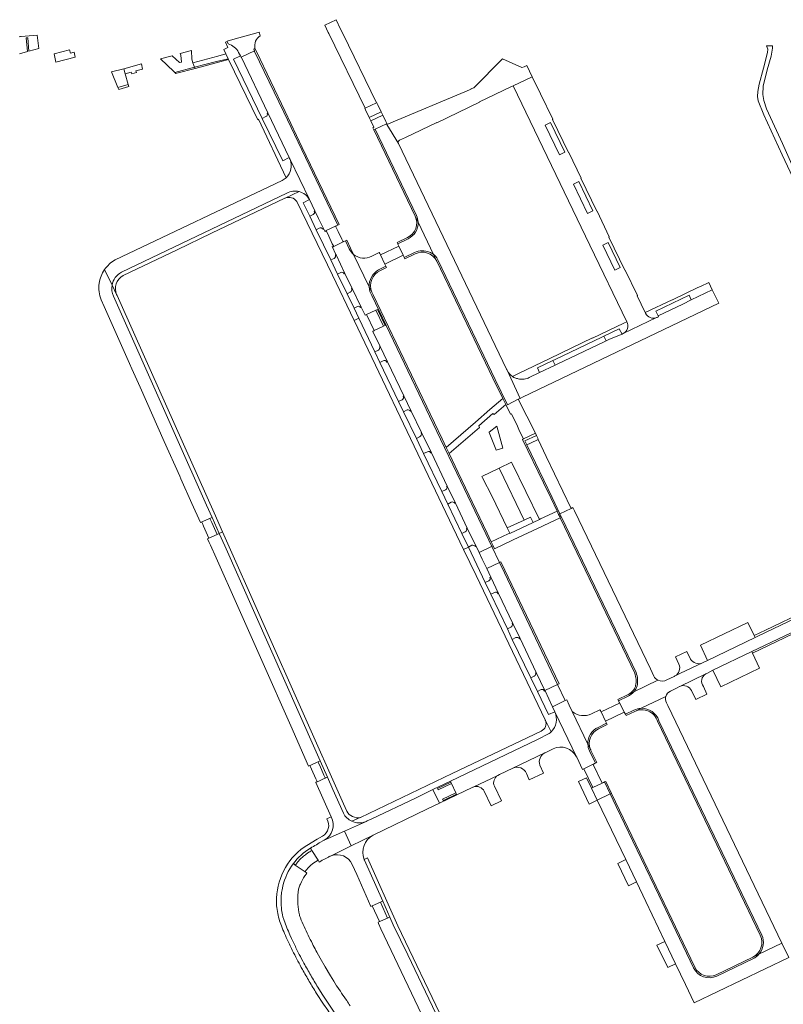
# Model space of a CAD drawing. Extents: x 146402 to 164798, y 455483 to 464134.
# Tile 48 of 256: x 152947 to 153205, y 461672 to 462005. Entities that reach past the tile are written whole.
import ezdxf

# ---------------------------------------------------------------- set-up
doc = ezdxf.new("R2010")
doc.units = 0
doc.header["$LTSCALE"] = 0.2
for name, color, linetype, lineweight in [('B-XX-VH-VERHARDING_ASFALT-GV', 252, 'CONTINUOUS', 18), ('B-XX-VH-VERHARDING_BETON-GV', 252, 'CONTINUOUS', 18), ('B-XX-VH-VERHARDING_BETONSTRAATSTEEN-GV', 252, 'CONTINUOUS', 18), ('B-XX-VH-VERHARDING_HALFVERHARDING_GRIND-GV', 252, 'CONTINUOUS', 18), ('B-XX-VH-VERHARDING_SIERBESTRATING-GV', 252, 'CONTINUOUS', 18), ('B-XX-VH-VERHARDING_STRAATBAKSTEEN-GV', 252, 'CONTINUOUS', 18), ('B-XX-VH-VERHARDING_TEGEL-GV', 252, 'CONTINUOUS', 18)]:
    doc.layers.add(name, color=color, linetype=linetype, lineweight=lineweight)

msp = doc.modelspace()

# ---------------------------------------------------------------- linework, layer by layer
at = {"layer": 'B-XX-VH-VERHARDING_ASFALT-GV'}
msp.add_lwpolyline([(153102.112, 461824.824), (153103.176, 461822.586), (153104.689, 461819.405), (153109.005, 461821.477), (153106.42, 461826.891), (153106.085, 461826.731), (153105.648, 461826.521), (153102.582, 461825.05)], close=True, dxfattribs=at)
at = {"layer": 'B-XX-VH-VERHARDING_BETON-GV'}
msp.add_lwpolyline([(153117.343, 461835.794), (153111.609, 461833.122), (153112.468, 461831.336), (153112.504, 461831.261), (153120.343, 461834.934), (153120.3, 461835.023), (153119.449, 461836.789)], close=True, dxfattribs=at)
at = {"layer": 'B-XX-VH-VERHARDING_BETONSTRAATSTEEN-GV'}
msp.add_lwpolyline([(152947.152, 461993.161), (152949.795, 461993.883), (152949.374, 461998.481), (152949.872, 461998.526), (152950.284, 461994.016), (152953.598, 461994.921), (152953.109, 461999.441), (152947.635, 461998.944), (152947.48, 461998.93), (152946.985, 461998.885)], dxfattribs=at)
msp.add_lwpolyline([(153108.922, 461853.323), (153109.144, 461852.861), (153117.343, 461835.794), (153119.449, 461836.789), (153120.3, 461835.023), (153122.465, 461836.028), (153113.245, 461854.881), (153113.024, 461855.312)], close=True, dxfattribs=at)
at = {"layer": 'B-XX-VH-VERHARDING_HALFVERHARDING_GRIND-GV'}
for points in [[(153111.112, 461874.777), (153110.103, 461876.819), (153105.784, 461873.083), (153100.928, 461868.816), (153091.01, 461860.294), (153092.028, 461858.254), (153102.274, 461867.063), (153102.027, 461867.55), (153106.707, 461871.713), (153107.231, 461871.401)], [(153117.343, 461835.794), (153109.144, 461852.861), (153108.922, 461853.323), (153103.083, 461850.492), (153103.301, 461850.031), (153106.527, 461843.703), (153111.609, 461833.122)], [(153122.818, 461836.217), (153122.465, 461836.028), (153120.3, 461835.023), (153120.343, 461834.934), (153112.504, 461831.261), (153112.468, 461831.336), (153111.914, 461831.1), (153106.227, 461828.459), (153106.29, 461828.195), (153106.824, 461827.085), (153107.284, 461826.128), (153107.335, 461826.107), (153113.1, 461828.869), (153113.552, 461829.083), (153123.487, 461833.788), (153123.939, 461834.002), (153129.452, 461836.606), (153129.402, 461836.726), (153128.923, 461837.727), (153128.425, 461838.765), (153128.39, 461838.809)]]:
    msp.add_lwpolyline(points, close=True, dxfattribs=at)
at = {"layer": 'B-XX-VH-VERHARDING_SIERBESTRATING-GV'}
msp.add_lwpolyline([(153107.912, 461859.356), (153110.082, 461860.039), (153108.099, 461867.448), (153105.534, 461865.409), (153105.558, 461865.347), (153107.792, 461859.687)], close=True, dxfattribs=at)
at = {"layer": 'B-XX-VH-VERHARDING_STRAATBAKSTEEN-GV'}
for points in [[(153063.637, 461974.772), (153067.481, 461976.573), (153056.14, 462000), (153055.419, 462001.489), (153053.891, 462004.645), (153050.053, 462002.849), (153051.253, 462000.369), (153051.431, 462000)], [(153026.319, 461994.12), (153026.378, 461993.939), (153036.275, 461973.428), (153054.458, 461935.356), (153054.912, 461935.573), (153042.485, 461961.555), (153036.697, 461973.657), (153027.035, 461993.857), (153026.511, 461994.952), (153026.12, 461994.734)], [(153063.637, 461974.772), (153063.561, 461974.736), (153063.816, 461974.199), (153065.006, 461971.689), (153069.03, 461973.593), (153067.905, 461975.939), (153067.579, 461976.619), (153067.481, 461976.573)], [(153069.601, 461972.402), (153069.03, 461973.593), (153065.006, 461971.689), (153065.604, 461970.46)], [(153070.618, 461970.281), (153069.601, 461972.402), (153065.604, 461970.46), (153066.591, 461968.416), (153066.235, 461968.202), (153066.58, 461967.521), (153067.013, 461967.726), (153070.852, 461969.53), (153070.955, 461969.578)], [(153124.397, 461969.069), (153129.21, 461959.069), (153131.015, 461959.94), (153126.237, 461969.954)], [(153124.397, 461969.069), (153126.237, 461969.954), (153131.015, 461959.94), (153129.21, 461959.069)], [(153135.766, 461950.06), (153133.93, 461949.171), (153138.708, 461939.265), (153140.521, 461940.127)], [(153135.766, 461950.06), (153140.521, 461940.127), (153138.708, 461939.265), (153133.93, 461949.171)], [(153149.673, 461921.047), (153145.637, 461929.456), (153143.806, 461928.567), (153147.841, 461920.158)], [(153149.673, 461921.047), (153147.841, 461920.158), (153143.806, 461928.567), (153145.637, 461929.456)], [(153068.804, 461925.294), (153070.336, 461922.17), (153076.511, 461925.196), (153075.022, 461928.262)], [(153162.502, 461904.698), (153170.837, 461908.656), (153173.679, 461910.065), (153172.908, 461911.641), (153161.709, 461906.263)], [(153064.144, 461905.109), (153066.763, 461899.729), (153069.916, 461901.207), (153067.336, 461906.632)], [(153098.487, 461826.682), (153096.313, 461831.279), (153091.525, 461841.207), (153089.523, 461845.452), (153083.384, 461858.27), (153081.054, 461863.332), (153076.671, 461872.31), (153074.984, 461875.819), (153068.684, 461889.017), (153066.98, 461892.606), (153061.577, 461903.881), (153059.973, 461903.117), (153086.218, 461848.221), (153096.885, 461825.917)], [(153144.201, 461897.864), (153144.942, 461896.3), (153146.046, 461896.816), (153150.334, 461898.529), (153149.402, 461900.366), (153144.207, 461897.867)], [(153127.023, 461889.633), (153127.76, 461888.064), (153128.489, 461888.394), (153144.243, 461895.951), (153144.942, 461896.3), (153144.201, 461897.864), (153143.484, 461897.529), (153143.481, 461897.534), (153127.727, 461889.989), (153127.734, 461889.974)], [(153127.023, 461889.633), (153127.02, 461889.64), (153121.807, 461887.133), (153122.537, 461885.553), (153127.76, 461888.064)], [(153128.39, 461838.809), (153128.425, 461838.765), (153128.923, 461837.727), (153129.358, 461837.936), (153126.714, 461843.45), (153121.16, 461855.15), (153118.244, 461861.149), (153118.009, 461861.632), (153117.577, 461862.522), (153121.469, 461864.364), (153121.104, 461865.087), (153117.062, 461863.164), (153116.719, 461862.994), (153123.799, 461848.417), (153126.267, 461843.277)], [(153118.244, 461861.149), (153119.404, 461861.758), (153122.09, 461863.012), (153121.918, 461863.387), (153121.469, 461864.364), (153117.577, 461862.522), (153118.009, 461861.632)], [(153122.09, 461863.012), (153119.404, 461861.758), (153118.244, 461861.149), (153121.16, 461855.15), (153126.714, 461843.45), (153129.358, 461837.936), (153133.13, 461839.744), (153124.735, 461857.26)], [(153010.971, 461829.714), (153013.766, 461830.931), (153013.318, 461831.919), (153011.95, 461834.925), (153011.518, 461835.875), (153011.33, 461836.348), (153011.749, 461836.548), (153008.109, 461834.985), (153008.609, 461835.136), (153008.797, 461834.689), (153009.216, 461833.732), (153010.536, 461830.709)], [(153014.492, 461831.274), (153014.208, 461831.142), (153013.766, 461830.931), (153010.971, 461829.714), (153010.549, 461829.514), (153011.1, 461828.273), (153011.513, 461827.34), (153013.407, 461823.072), (153020.717, 461806.592), (153028.805, 461788.359), (153038.577, 461766.331), (153044.588, 461752.78), (153048.266, 461754.386), (153048.547, 461754.508), (153046.708, 461758.63), (153016.358, 461827.094)], [(153106.045, 461816.554), (153108.704, 461810.981), (153113.492, 461800.937), (153115.918, 461795.833), (153121.388, 461784.397), (153124.297, 461778.267), (153128.612, 461780.344), (153112.658, 461813.693), (153110.657, 461818.019), (153109.005, 461821.477), (153104.689, 461819.405)], [(153129.071, 461780.565), (153113.142, 461813.89), (153109.546, 461821.496), (153109.452, 461821.691), (153109.005, 461821.477), (153110.657, 461818.019), (153112.658, 461813.693), (153128.612, 461780.344)], [(153194.846, 461796.856), (153195.188, 461796.136), (153199.204, 461798.049), (153224.912, 461810.344), (153226.793, 461806.407), (153228.152, 461807.059), (153225.945, 461811.669), (153198.732, 461798.684)], [(153195.188, 461796.136), (153194.846, 461796.856), (153192.733, 461801.281), (153176.758, 461793.546), (153179.183, 461788.422)], [(153194.099, 461791.42), (153194.34, 461790.904), (153216.166, 461801.337), (153215.9, 461801.837)], [(153194.34, 461790.904), (153194.099, 461791.42), (153180.937, 461785.095), (153183.643, 461779.497), (153196.727, 461785.802)], [(153128.612, 461780.344), (153124.297, 461778.267), (153124.365, 461778.124), (153126.837, 461772.778), (153131.196, 461774.943)], [(153149.281, 461774.528), (153149.497, 461774.063), (153143.249, 461771.057), (153144.751, 461767.979), (153151.064, 461771.001), (153151.272, 461770.606)], [(153047.015, 461747.289), (153050.666, 461748.946), (153050.22, 461748.771), (153049.788, 461749.736), (153048.36, 461752.932), (153047.999, 461753.74), (153047.804, 461754.17), (153048.266, 461754.386), (153044.588, 461752.78), (153045.061, 461752.967), (153045.244, 461752.529), (153045.603, 461751.72), (153047.035, 461748.493), (153047.464, 461747.526)], [(153137.416, 461751.854), (153140.489, 461745.541), (153143.613, 461747.036), (153140.577, 461753.349), (153141.028, 461753.603)], [(153094.263, 461743.81), (153092.776, 461746.91), (153088.295, 461744.752), (153088.139, 461745.26), (153092.559, 461747.364), (153092.419, 461747.655), (153086.557, 461744.846), (153088.767, 461740.239), (153094.629, 461743.048), (153094.49, 461743.337), (153090.053, 461741.21), (153089.784, 461741.664)], [(153146.346, 461743.372), (153144.401, 461747.414), (153144.073, 461747.257), (153144.057, 461747.249), (153143.617, 461747.028), (153143.613, 461747.036), (153140.489, 461745.541), (153140.039, 461745.325), (153141.984, 461741.264)], [(153144.401, 461747.414), (153146.346, 461743.372), (153146.768, 461743.576), (153144.83, 461747.619)], [(153068.024, 461700.087), (153071.222, 461701.487), (153071.701, 461701.697), (153071.22, 461701.492), (153068.881, 461706.848), (153066.083, 461705.649), (153068.495, 461700.307)], [(153071.996, 461701.826), (153071.701, 461701.697), (153071.222, 461701.487), (153068.024, 461700.087), (153068.19, 461699.715), (153068.999, 461697.904), (153086.199, 461661.769), (153093.935, 461645.516), (153094.347, 461644.651), (153097.497, 461638.117), (153098.052, 461638.4), (153098.059, 461638.385), (153101.238, 461639.903), (153101.512, 461640.034), (153098.219, 461646.909), (153078.036, 461689.042), (153073.176, 461699.178)]]:
    msp.add_lwpolyline(points, close=True, dxfattribs=at)
for points in [[(153028.291, 461999.251), (153028.036, 462000.153), (153027.975, 462000.38), (153026.832, 462000.069), (153019.824, 461998.162), (153017.121, 461997.451), (153017.189, 461997.281), (153017.503, 461996.495)], [(153017.503, 461996.495), (153017.189, 461997.281), (153016.562, 461997.062), (153017.382, 461995.244), (153016.066, 461994.574), (153016.748, 461993.09), (153017.531, 461991.492), (153017.64, 461991.266), (153027.433, 461970.891), (153027.73, 461971.031), (153037.009, 461951.287)], [(153038.059, 461958.118), (153035.881, 461956.98), (153028.931, 461971.324), (153019.264, 461991.343), (153021.629, 461992.459), (153021.021, 461993.617)], [(153021.021, 461993.617), (153021.629, 461992.459), (153021.877, 461992.023)], [(153021.877, 461992.023), (153026.319, 461994.12), (153026.12, 461994.734), (153026.511, 461994.952)], [(153050.267, 461933.353), (153050.296, 461933.367), (153053.938, 461935.107), (153054.458, 461935.356), (153036.275, 461973.428), (153026.378, 461993.939), (153026.319, 461994.12), (153021.877, 461992.023), (153021.978, 461991.846), (153030.843, 461973.173), (153038.059, 461958.118)], [(153077.248, 461964.922), (153087.807, 461969.961), (153087.848, 461969.874), (153102.25, 461976.79), (153102.206, 461976.882), (153112.766, 461981.952), (153113.624, 461982.362), (153120.019, 461985.322), (153118.18, 461989.175), (153117.27, 461988.792), (153116.541, 461988.531), (153110.009, 461991.399), (153100.359, 461981.701), (153099.372, 461981.274), (153099.384, 461981.17), (153070.98, 461969.263), (153074.895, 461962.887)], [(153158.261, 461905.589), (153158.148, 461905.805), (153155.418, 461911.52), (153155.506, 461911.561), (153151.37, 461920.164), (153151.276, 461920.127), (153145.92, 461931.315), (153146.006, 461931.361), (153141.885, 461940.026), (153141.791, 461939.979), (153136.42, 461951.159), (153136.505, 461951.198), (153132.363, 461959.851), (153132.272, 461959.819), (153126.91, 461971), (153126.995, 461971.043), (153122.865, 461979.654), (153122.78, 461979.609), (153120.019, 461985.322), (153113.624, 461982.362), (153139.446, 461928.608), (153151.967, 461902.726)], [(153030.184, 461971.926), (153028.931, 461971.324), (153035.881, 461956.98), (153038.059, 461958.118), (153030.843, 461973.173), (153030.641, 461973.089)], [(153111.385, 461886.772), (153074.895, 461962.887), (153070.98, 461969.263), (153070.852, 461969.53), (153067.013, 461967.726)], [(153081.021, 461938.583), (153067.013, 461967.726), (153066.58, 461967.521), (153080.57, 461938.367)], [(153067.013, 461967.726), (153081.021, 461938.583)], [(153075.287, 461963.997), (153077.248, 461964.922)], [(153044.889, 461943.966), (153038.362, 461957.49)], [(153038.362, 461957.49), (153044.889, 461943.966), (153046.728, 461940.169), (153047.934, 461937.615), (153049.705, 461933.979), (153050.154, 461933.043)], [(153037.009, 461951.287), (153036.38, 461950.816), (153035.694, 461950.432), (152979.359, 461923.586)], [(152981.476, 461919.424), (153037.256, 461946.055)], [(153037.256, 461946.055), (152981.476, 461919.424)], [(152982.013, 461918.277), (153000.309, 461927.015), (153011.913, 461932.569), (153036.639, 461944.372), (153036.686, 461944.395), (153036.751, 461944.425), (153041.405, 461946.643)], [(153041.405, 461946.643), (153036.751, 461944.425)], [(153040.599, 461943.34), (153052.656, 461918.421), (153059.973, 461903.117), (153061.577, 461903.881), (153059.937, 461907.304), (153057.601, 461912.162)], [(153057.601, 461912.162), (153054.411, 461918.807), (153052.146, 461923.556), (153047.217, 461933.775), (153044.99, 461938.36), (153042.806, 461942.901), (153044.889, 461943.966)], [(153049.494, 461933.939), (153049.705, 461933.979), (153047.934, 461937.615), (153046.728, 461940.169), (153046.488, 461940.072)], [(153046.123, 461938.887), (153044.99, 461938.36), (153047.217, 461933.775), (153048.18, 461934.291)], [(153081.548, 461936.329), (153080.57, 461938.367)], [(153080.57, 461938.367), (153081.548, 461936.329)], [(153081.548, 461936.329), (153086.789, 461925.411)], [(153086.789, 461925.411), (153081.548, 461936.329)], [(153053.938, 461935.107), (153050.296, 461933.367)], [(153050.605, 461933.259), (153051.38, 461931.634), (153052.609, 461929.063), (153052.953, 461928.341)], [(153056.157, 461929.871), (153055.813, 461930.593), (153054.584, 461933.165), (153053.809, 461934.789)], [(153056.476, 461929.756), (153052.842, 461928.02), (153052.83, 461928.014)], [(153052.842, 461928.02), (153056.476, 461929.756)], [(153058.307, 461927.296), (153057.01, 461930.011), (153056.498, 461929.767), (153056.476, 461929.756)], [(153058.771, 461927.505), (153057.468, 461930.23), (153057.01, 461930.011), (153058.307, 461927.296)], [(153077.949, 461931.151), (153074.436, 461929.469), (153074.654, 461929.019)], [(153074.654, 461929.019), (153078.141, 461930.69)], [(153078.141, 461930.69), (153074.654, 461929.019), (153074.804, 461928.711), (153075.047, 461928.274), (153075.022, 461928.262), (153076.511, 461925.196), (153076.519, 461925.2), (153076.725, 461924.755), (153076.732, 461924.739), (153076.891, 461924.411)], [(153052.511, 461928.13), (153053.835, 461925.37), (153053.867, 461925.304), (153056.861, 461919.037), (153059.297, 461913.969), (153062.343, 461907.65), (153063.669, 461904.888), (153064.144, 461905.109), (153067.336, 461906.632), (153067.798, 461906.861), (153070.384, 461901.413), (153069.916, 461901.207), (153066.763, 461899.729), (153066.264, 461899.481), (153068.705, 461894.395), (153071.187, 461889.225), (153076.737, 461877.678), (153079.192, 461872.585), (153082.704, 461865.341), (153086.016, 461858.539), (153091.361, 461847.273), (153094.14, 461841.556), (153098.134, 461833.116), (153100.609, 461827.972), (153101.103, 461826.945), (153102.112, 461824.824), (153102.582, 461825.05), (153105.648, 461826.521), (153106.085, 461826.731), (153106.42, 461826.891), (153104.36, 461831.203), (153094.609, 461851.632), (153089.143, 461863.079), (153065.896, 461911.586)], [(153059.761, 461925.448), (153058.771, 461927.505)], [(153068.804, 461925.294), (153068.585, 461925.742), (153068.438, 461926.041), (153065.925, 461924.837)], [(153080.333, 461926.065), (153076.891, 461924.411), (153077.096, 461923.99), (153080.507, 461925.619)], [(153076.891, 461924.411), (153080.333, 461926.065)], [(153053.225, 461924.074), (153052.146, 461923.556), (153054.411, 461918.807)], [(153056.652, 461918.94), (153056.861, 461919.037), (153053.867, 461925.304), (153053.835, 461925.37), (153053.629, 461925.259)], [(153065.045, 461914.477), (153059.761, 461925.448)], [(153059.761, 461925.448), (153065.045, 461914.477)], [(153068.177, 461920.224), (153070.696, 461921.435), (153070.54, 461921.753), (153070.331, 461922.168), (153070.336, 461922.17), (153068.804, 461925.294)], [(153087.867, 461923.165), (153086.789, 461925.411)], [(153088.316, 461923.393), (153107.579, 461883.221), (153111.68, 461874.658), (153115.321, 461876.554), (153115.975, 461876.857), (153111.567, 461886.379), (153111.56, 461886.393)], [(152975.792, 461920.3), (152978.312, 461915.078)], [(152978.312, 461915.078), (152975.792, 461920.3)], [(153054.411, 461918.807), (153055.486, 461919.368)], [(153070.696, 461921.435), (153068.177, 461920.224)], [(153068.862, 461920.058), (153070.895, 461921.029), (153070.696, 461921.435)], [(153162.383, 461904.295), (153162.622, 461904.432), (153162.502, 461904.698), (153161.709, 461906.263), (153172.908, 461911.641), (153173.679, 461910.065), (153180.769, 461913.53), (153179.597, 461915.978), (153176.834, 461914.655), (153175.942, 461914.227), (153167.29, 461910.083), (153167.257, 461910.152)], [(152979.86, 461911.882), (152978.312, 461915.078)], [(152978.312, 461915.078), (152979.86, 461911.882)], [(153058.67, 461912.691), (153057.601, 461912.162), (153059.937, 461907.304), (153061.138, 461907.897)], [(153062.343, 461907.65), (153059.297, 461913.969), (153059.092, 461913.885)], [(153065.919, 461912.673), (153065.045, 461914.477)], [(153065.045, 461914.477), (153065.919, 461912.673)], [(153111.567, 461886.379), (153115.975, 461876.857), (153116.79, 461877.234), (153182.963, 461908.948), (153180.769, 461913.53), (153173.679, 461910.065), (153170.837, 461908.656), (153162.502, 461904.698), (153162.622, 461904.432), (153162.383, 461904.295)], [(152974.63, 461910.095), (152975.611, 461907.895), (152984.175, 461888.68), (152984.979, 461886.877), (152987.773, 461880.61), (152995.912, 461862.348), (153001.132, 461850.637), (153001.557, 461849.685), (153005.278, 461841.337), (153008.109, 461834.985)], [(152978.786, 461911.322), (153010.214, 461840.855), (153012.075, 461836.688), (153014.492, 461831.274), (153015.61, 461831.789), (153012.766, 461838.192), (152986.002, 461898.135), (152980.002, 461911.578)], [(153008.109, 461834.985), (153011.749, 461836.548), (153012.075, 461836.688), (153010.214, 461840.855), (152978.786, 461911.322)], [(152979.917, 461911.764), (152979.86, 461911.882)], [(153065.896, 461911.586), (153089.143, 461863.079), (153094.609, 461851.632), (153104.36, 461831.203), (153106.42, 461826.891), (153106.824, 461827.085), (153106.29, 461828.195), (153106.227, 461828.459), (153104.82, 461831.387), (153095.057, 461851.838), (153092.028, 461858.254)], [(153092.028, 461858.254), (153091.01, 461860.294), (153089.633, 461863.226), (153066.337, 461911.795)], [(153167.257, 461910.152), (153158.148, 461905.805), (153158.261, 461905.589)], [(153062.134, 461907.532), (153062.343, 461907.65)], [(153151.967, 461902.726), (153150.976, 461902.249), (153140.416, 461897.177), (153140.374, 461897.265), (153125.966, 461890.365), (153126.007, 461890.279), (153115.443, 461885.216), (153113.406, 461884.193), (153113.795, 461883.961), (153114.209, 461883.78)], [(153161.984, 461904.104), (153161.974, 461904.1), (153150.725, 461898.715), (153150.718, 461898.711), (153150.334, 461898.529), (153146.046, 461896.816), (153144.942, 461896.3), (153144.243, 461895.951)], [(153150.725, 461898.715), (153161.974, 461904.1)], [(153161.974, 461904.1), (153161.984, 461904.104)], [(153118.999, 461883.85), (153122.537, 461885.553), (153121.807, 461887.133), (153127.02, 461889.64), (153127.023, 461889.633), (153127.734, 461889.974), (153127.727, 461889.989), (153143.481, 461897.534), (153143.484, 461897.529), (153144.201, 461897.864), (153144.207, 461897.867), (153149.402, 461900.366), (153150.334, 461898.529), (153150.718, 461898.711), (153150.725, 461898.715)], [(153144.243, 461895.951), (153128.489, 461888.394), (153127.76, 461888.064), (153122.537, 461885.553), (153118.999, 461883.85)], [(153068.168, 461893.16), (153066.98, 461892.606), (153068.684, 461889.017), (153069.781, 461889.547)], [(153070.981, 461889.124), (153071.187, 461889.225), (153068.705, 461894.395), (153068.487, 461894.31)], [(153114.209, 461883.78), (153113.795, 461883.961), (153113.406, 461884.193)], [(153118.375, 461883.599), (153117.727, 461883.425)], [(153117.727, 461883.425), (153118.375, 461883.599)], [(153076.136, 461876.389), (153074.984, 461875.819), (153076.671, 461872.31), (153077.879, 461872.958)], [(153078.998, 461872.505), (153079.192, 461872.585), (153076.737, 461877.678), (153076.532, 461877.568)], [(153082.059, 461863.868), (153081.054, 461863.332), (153083.384, 461858.27), (153084.675, 461858.837)], [(153085.848, 461858.464), (153086.016, 461858.539), (153082.704, 461865.341), (153082.519, 461865.259)], [(153091.361, 461847.273), (153091.156, 461847.173)], [(153093.894, 461841.452), (153094.14, 461841.556), (153091.361, 461847.273)], [(153090.814, 461846.001), (153089.523, 461845.452), (153091.525, 461841.207), (153092.71, 461841.812)], [(153133.13, 461839.744), (153129.358, 461837.936), (153131.347, 461833.789), (153155.061, 461784.368)], [(153161.059, 461783.09), (153159.879, 461785.547), (153134.237, 461838.922), (153133.709, 461840.021), (153133.144, 461839.714), (153133.13, 461839.744)], [(153155.061, 461784.368), (153131.347, 461833.789), (153129.358, 461837.936), (153128.923, 461837.727), (153129.402, 461836.726), (153129.452, 461836.606), (153130.916, 461833.547), (153154.613, 461784.126)], [(153100.868, 461826.836), (153101.103, 461826.945), (153100.609, 461827.972), (153098.134, 461833.116), (153097.917, 461833.025)], [(153057.474, 461737.521), (153056.362, 461740.052), (153015.61, 461831.789), (153014.492, 461831.274), (153016.358, 461827.094), (153046.708, 461758.63), (153048.547, 461754.508), (153050.968, 461749.083), (153052.82, 461744.932), (153056.353, 461736.923)], [(153097.466, 461831.843), (153096.313, 461831.279), (153098.487, 461826.682), (153099.697, 461827.285)], [(153127.619, 461771.089), (153127.613, 461771.1), (153125.5, 461770.136), (153121.775, 461777.974), (153119.584, 461782.607), (153113.257, 461795.552), (153111.652, 461799.124), (153106.06, 461810.798), (153104.197, 461814.744), (153098.487, 461826.682), (153096.885, 461825.917), (153101.119, 461817.063), (153124.384, 461768.443)], [(153108.485, 461810.893), (153108.704, 461810.981), (153106.045, 461816.554), (153105.79, 461816.44)], [(153105.357, 461815.295), (153104.197, 461814.744)], [(153104.197, 461814.744), (153106.06, 461810.798), (153107.252, 461811.354)], [(153217.755, 461802.078), (153217.79, 461802.095), (153226.793, 461806.407), (153224.912, 461810.344), (153199.204, 461798.049), (153195.188, 461796.136), (153179.183, 461788.422), (153177.486, 461787.634), (153177.481, 461787.631), (153168.15, 461783.182), (153168.126, 461783.17)], [(153112.832, 461799.689), (153111.652, 461799.124)], [(153115.711, 461795.763), (153115.918, 461795.833), (153113.492, 461800.937), (153113.257, 461800.871)], [(153178.918, 461784.046), (153180.937, 461785.095), (153194.099, 461791.42), (153215.9, 461801.837), (153216.166, 461801.337), (153216.824, 461801.636)], [(153111.652, 461799.124), (153113.257, 461795.552), (153114.517, 461796.177)], [(153173.375, 461788.914), (153172.177, 461791.462), (153168.317, 461789.614), (153169.474, 461787.189)], [(153168.15, 461783.182), (153177.481, 461787.631)], [(153120.712, 461783.146), (153119.584, 461782.607)], [(153124.163, 461778.081), (153124.365, 461778.124), (153124.297, 461778.267), (153121.388, 461784.397), (153121.169, 461784.299)], [(153167.906, 461783.064), (153165.422, 461781.869)], [(153166.614, 461778.084), (153168.935, 461779.21), (153169.702, 461779.606), (153169.739, 461779.624), (153169.767, 461779.637), (153178.568, 461783.875)], [(153178.568, 461783.875), (153169.767, 461779.637)], [(153119.584, 461782.607), (153121.775, 461777.974), (153123.005, 461778.575)], [(153162.438, 461781.763), (153154.307, 461777.85)], [(153154.307, 461777.85), (153162.438, 461781.763)], [(153173.772, 461778.275), (153175.188, 461775.303), (153178.937, 461777.104), (153177.743, 461779.642)], [(153154.307, 461777.85), (153152.287, 461776.878), (153152.202, 461776.837), (153152.119, 461776.797), (153148.912, 461775.254), (153149.14, 461774.806), (153152.336, 461776.343)], [(153152.336, 461776.343), (153149.14, 461774.806), (153149.281, 461774.528), (153151.272, 461770.606)], [(153152.287, 461776.878), (153154.307, 461777.85)], [(153156.737, 461772.275), (153165.119, 461776.317)], [(153165.119, 461776.317), (153156.737, 461772.275)], [(153138.801, 461760.225), (153133.545, 461771.208), (153132.544, 461773.301), (153132.522, 461773.346), (153131.651, 461775.169), (153131.196, 461774.943), (153126.837, 461772.778), (153127.613, 461771.1), (153127.619, 461771.089), (153134.971, 461755.905), (153135.026, 461755.792), (153135.031, 461755.782), (153137.006, 461751.657), (153137.405, 461751.876), (153137.416, 461751.854), (153141.028, 461753.603), (153141.347, 461753.757)], [(153196.511, 461689.292), (153204.224, 461692.993), (153165.739, 461773.241), (153165.312, 461774.118)], [(153134.971, 461755.905), (153127.619, 461771.089)], [(153133.545, 461771.208), (153138.801, 461760.225)], [(153145.114, 461767.236), (153144.969, 461767.532), (153144.739, 461767.973), (153144.751, 461767.979), (153143.249, 461771.057), (153143.213, 461771.04), (153143.029, 461771.509), (153142.887, 461771.8), (153140.002, 461770.413)], [(153151.272, 461770.606), (153151.438, 461770.278), (153154.351, 461771.679)], [(153154.351, 461771.679), (153151.438, 461770.278), (153151.667, 461769.828)], [(153151.667, 461769.828), (153154.591, 461771.239), (153156.737, 461772.275)], [(153156.737, 461772.275), (153154.591, 461771.239)], [(153126.372, 461764.285), (153124.51, 461768.175)], [(153124.51, 461768.175), (153126.372, 461764.285)], [(153145.114, 461767.236), (153142.231, 461765.85)], [(153142.231, 461765.85), (153145.114, 461767.236)], [(153142.439, 461765.376), (153145.339, 461766.775), (153145.114, 461767.236)], [(153162.298, 461767.885), (153180.945, 461729.04), (153196.932, 461695.679)], [(153162.762, 461768.094), (153181.409, 461729.268), (153197.464, 461695.718)], [(153197.464, 461695.718), (153181.409, 461729.268), (153162.762, 461768.094)], [(153123.016, 461764.618), (153093.083, 461750.285), (153062.059, 461735.419), (153062.054, 461735.418)], [(153064.344, 461734.252), (153065.919, 461734.976), (153080.624, 461742.003), (153086.557, 461744.846), (153092.419, 461747.655), (153121.846, 461761.759), (153125.711, 461763.737)], [(153125.711, 461763.737), (153121.846, 461761.759), (153092.419, 461747.655), (153092.559, 461747.364), (153092.776, 461746.91)], [(153138.801, 461760.225), (153139.688, 461758.382)], [(153139.688, 461758.382), (153138.801, 461760.225)], [(153100.15, 461745.692), (153108.48, 461749.655), (153108.951, 461749.926), (153113.477, 461752.051), (153113.49, 461752.058), (153124.268, 461757.235), (153124.365, 461757.281), (153127.076, 461758.592)], [(153124.268, 461757.235), (153113.49, 461752.058)], [(153141.347, 461753.757), (153139.33, 461757.948)], [(153139.33, 461757.948), (153141.347, 461753.757)], [(153141.347, 461753.757), (153141.786, 461753.97), (153139.827, 461758.056)], [(153123.82, 461750.408), (153122.58, 461753.12)], [(153118.084, 461750.318), (153119.024, 461748.107), (153123.82, 461750.408)], [(153056.353, 461736.923), (153052.82, 461744.932), (153050.968, 461749.083), (153050.666, 461748.946), (153047.015, 461747.289), (153052.181, 461735.638)], [(153092.776, 461746.91), (153094.263, 461743.81), (153094.49, 461743.337), (153094.629, 461743.048), (153099.826, 461745.539)], [(153108.48, 461749.655), (153100.15, 461745.692)], [(153063.753, 461733.988), (153056.752, 461730.842), (153058.988, 461725.856), (153066.379, 461729.494), (153066.435, 461729.523), (153084.505, 461738.196), (153088.767, 461740.239), (153086.557, 461744.846), (153080.624, 461742.003), (153065.919, 461734.976), (153064.344, 461734.252)], [(153103.859, 461744.263), (153106.228, 461739.416), (153109.633, 461741.064), (153107.271, 461745.953)], [(153174.429, 461684.669), (153162.69, 461709.172), (153162.777, 461709.199), (153156.72, 461721.6), (153148.373, 461739.162), (153146.346, 461743.372), (153141.984, 461741.264), (153151.58, 461721.224), (153155.193, 461713.678), (153158.375, 461707.035), (153164.767, 461693.63), (153168.386, 461686.041), (153171.714, 461679.064), (153174.639, 461672.93), (153206.545, 461688.153), (153204.224, 461692.993), (153196.511, 461689.292)], [(153146.768, 461743.576), (153146.346, 461743.372), (153148.373, 461739.162), (153156.72, 461721.6), (153162.777, 461709.199), (153162.69, 461709.172), (153174.429, 461684.669)], [(153174.871, 461684.897), (153163.156, 461709.392), (153146.768, 461743.576)], [(153049.887, 461727.76), (153056.752, 461730.842), (153063.753, 461733.988)], [(153052.181, 461735.638), (153050.799, 461734.937)], [(153059.203, 461734.139), (153062.054, 461735.418)], [(153062.054, 461735.418), (153059.203, 461734.139)], [(153063.753, 461733.988), (153063.775, 461733.997)], [(153063.775, 461733.997), (153063.753, 461733.988)], [(153052.241, 461722.526), (153058.988, 461725.856), (153056.752, 461730.842), (153049.887, 461727.76)], [(153049.287, 461729.129), (153047.517, 461728.127), (153043.963, 461725.986), (153043.142, 461725.452)], [(153049.887, 461727.76), (153048.227, 461726.84), (153047.277, 461726.229)], [(153047.277, 461726.229), (153048.227, 461726.84), (153049.887, 461727.76)], [(153066.379, 461729.494), (153058.988, 461725.856), (153052.241, 461722.526)], [(153043.778, 461716.832), (153043.387, 461717.124), (153043.914, 461717.785), (153044.482, 461718.417), (153045.28, 461719.193), (153046.078, 461719.87), (153046.941, 461720.5), (153047.818, 461721.049), (153045.701, 461724.344)], [(153044.742, 461723.747), (153043.834, 461723.102)], [(153045.208, 461725.112), (153045.429, 461724.768), (153045.701, 461724.344), (153047.818, 461721.049), (153047.845, 461721.066), (153048.1, 461720.612), (153048.215, 461720.408)], [(153044.031, 461716.657), (153043.778, 461716.832), (153040.125, 461719.352), (153040.108, 461719.329), (153039.704, 461719.643), (153039.442, 461719.825)], [(153050.214, 461721.502), (153051.361, 461722.101)], [(153060.849, 461716.15), (153065.628, 461705.453), (153066.078, 461705.66), (153066.083, 461705.649), (153068.881, 461706.848), (153068.872, 461706.87), (153069.337, 461707.044), (153069.617, 461707.164), (153063.455, 461720.991)], [(153069.617, 461707.164), (153071.996, 461701.826), (153073.176, 461699.178), (153078.036, 461689.042), (153098.219, 461646.909), (153101.512, 461640.034), (153102.629, 461640.567), (153099.426, 461647.319), (153090.124, 461666.716), (153074.707, 461698.92), (153064.455, 461721.789), (153063.34, 461721.282)], [(153063.455, 461720.991), (153069.617, 461707.164)], [(153040.125, 461719.352), (153043.778, 461716.832)], [(153059.312, 461719.591), (153060.849, 461716.15)], [(153035.921, 461712.258), (153035.679, 461711.031)], [(153035.679, 461711.031), (153035.921, 461712.258)], [(153033.825, 461706.889), (153033.789, 461706.311)], [(153038.293, 461695.81), (153038.828, 461694.604), (153039.7, 461692.773)], [(153039.7, 461692.773), (153038.828, 461694.604), (153038.293, 461695.81)], [(153054.057, 461678.665), (153053.086, 461680.204), (153051.954, 461682.057), (153050.202, 461685.013), (153048.492, 461687.992), (153047.391, 461689.99), (153047.068, 461690.585)], [(153196.511, 461689.292), (153194.411, 461688.285), (153182.112, 461682.387)], [(153182.308, 461681.923), (153194.624, 461687.841)], [(153194.624, 461687.841), (153182.308, 461681.923)], [(153194.411, 461688.285), (153196.511, 461689.292)], [(153047.736, 461678.182), (153049.207, 461675.814), (153054.33, 461668.11)], [(153054.33, 461668.11), (153049.207, 461675.814), (153047.736, 461678.182)], [(153047.294, 461676.099), (153049.686, 461672.416), (153051.05, 461670.404), (153052.362, 461668.359)]]:
    msp.add_lwpolyline(points, dxfattribs=at)
for points in [[(153026.511, 461994.952, -0.3001418), (153028.291, 461999.251)], [(153017.503, 461996.495, -0.1900929), (153021.021, 461993.617)], [(153021.021, 461993.617, 0.1900929), (153017.503, 461996.495)], [(153030.641, 461973.089, -0.4120935), (153030.184, 461971.926)], [(153074.895, 461962.887, -0.4271984), (153075.287, 461963.997)], [(153038.362, 461957.49, -0.3099963), (153037.009, 461951.287)], [(153037.009, 461951.287, 0.3099963), (153038.362, 461957.49)], [(153038.059, 461958.118, -0.0333571), (153038.362, 461957.49)], [(153038.362, 461957.49, 0.0333571), (153038.059, 461958.118)], [(153037.256, 461946.055, -0.1971249), (153041.405, 461946.643)], [(153041.405, 461946.643, 0.1971249), (153037.256, 461946.055)], [(153041.405, 461946.643, -0.2075851), (153044.889, 461943.966)], [(153044.889, 461943.966, 0.2075851), (153041.405, 461946.643)], [(153036.751, 461944.425, -0.3635337), (153040.599, 461943.34)], [(153046.488, 461940.072, -0.407649), (153046.123, 461938.887)], [(153080.57, 461938.367, -0.4089584), (153077.949, 461931.151)], [(153078.141, 461930.69, 0.2984695), (153081.548, 461936.329)], [(153081.548, 461936.329, -0.2984695), (153078.141, 461930.69)], [(153081.021, 461938.583, -0.0972389), (153081.548, 461936.329)], [(153081.548, 461936.329, 0.0972389), (153081.021, 461938.583)], [(153048.18, 461934.291, -0.3730474), (153049.494, 461933.939)], [(153050.154, 461933.043, -0.3767475), (153050.267, 461933.353)], [(153050.296, 461933.367, -0.3680826), (153050.605, 461933.259)], [(153053.809, 461934.789, -0.3869062), (153053.938, 461935.107)], [(153056.476, 461929.756, -0.3917868), (153056.157, 461929.871)], [(153052.83, 461928.014, -0.4017121), (153052.511, 461928.13)], [(153052.953, 461928.341, -0.4022473), (153052.842, 461928.02)], [(153059.761, 461925.448, -0.1071992), (153058.307, 461927.296)], [(153058.307, 461927.296, 0.1071992), (153059.761, 461925.448)], [(153082.831, 461926.658, 0.1020336), (153080.333, 461926.065)], [(153080.333, 461926.065, -0.1020336), (153082.831, 461926.658)], [(153080.507, 461925.619, -0.413304), (153087.867, 461923.165)], [(153085.362, 461926.232, 0.1019085), (153082.831, 461926.658)], [(153082.831, 461926.658, -0.1019085), (153085.362, 461926.232)], [(153086.789, 461925.411, 0.0791833), (153085.362, 461926.232)], [(153085.362, 461926.232, -0.0791833), (153086.789, 461925.411)], [(152979.359, 461923.586, 0.1122105), (152975.792, 461920.3)], [(153053.629, 461925.259, -0.3730756), (153053.225, 461924.074)], [(153065.925, 461924.837, -0.3048305), (153059.761, 461925.448)], [(153086.789, 461925.411, -0.0200498), (153087.13, 461925.109)], [(153087.13, 461925.109, -0.1013281), (153088.316, 461923.393)], [(152975.792, 461920.3, 0.1147033), (152973.992, 461915.695)], [(152978.312, 461915.078, -0.2268935), (152981.476, 461919.424)], [(152981.476, 461919.424, 0.2268935), (152978.312, 461915.078)], [(153055.486, 461919.368, -0.3398007), (153056.652, 461918.94)], [(153068.177, 461920.224, 0.2791644), (153065.045, 461914.477)], [(153065.045, 461914.477, -0.2791644), (153068.177, 461920.224)], [(153065.919, 461912.673, -0.3911846), (153068.862, 461920.058)], [(152979.86, 461911.882, -0.3811044), (152982.013, 461918.277)], [(152973.992, 461915.695, 0.1314316), (152974.63, 461910.095)], [(152978.786, 461911.322, -0.1554945), (152978.312, 461915.078)], [(152978.312, 461915.078, 0.1554945), (152978.786, 461911.322)], [(153059.092, 461913.885, -0.4085851), (153058.67, 461912.691)], [(153065.045, 461914.477, 0.1207446), (153065.896, 461911.586)], [(153065.896, 461911.586, -0.1207446), (153065.045, 461914.477)], [(153066.337, 461911.795, -0.0413829), (153065.919, 461912.673)], [(152980.002, 461911.578, -0.0263026), (152979.917, 461911.764)], [(153061.138, 461907.897, -0.3021095), (153062.134, 461907.532)], [(153150.725, 461898.715, 0.4171164), (153151.967, 461902.726)], [(153151.967, 461902.726, -0.4171164), (153150.725, 461898.715)], [(153158.261, 461905.589, 0.392935), (153161.974, 461904.1)], [(153161.974, 461904.1, -0.392935), (153158.261, 461905.589)], [(153162.383, 461904.295, -0.0374179), (153161.984, 461904.104)], [(153161.984, 461904.104, 0.0374179), (153162.383, 461904.295)], [(153068.487, 461894.31, -0.4114823), (153068.168, 461893.16)], [(153069.781, 461889.547, -0.43077), (153070.981, 461889.124)], [(153111.56, 461886.393, -0.0138868), (153111.385, 461886.772)], [(153113.406, 461884.193, -0.1155473), (153111.567, 461886.379)], [(153115.323, 461883.447, -0.0313044), (153114.209, 461883.78)], [(153114.209, 461883.78, 0.0313044), (153115.323, 461883.447)], [(153116.238, 461883.307, -0.0392612), (153115.323, 461883.447)], [(153115.323, 461883.447, 0.0392612), (153116.238, 461883.307)], [(153116.897, 461883.308, -0.0409735), (153116.238, 461883.307)], [(153116.238, 461883.307, 0.0409735), (153116.897, 461883.308)], [(153117.727, 461883.425, -0.0325624), (153116.897, 461883.308)], [(153116.897, 461883.308, 0.0325624), (153117.727, 461883.425)], [(153118.999, 461883.85, -0.0334058), (153118.375, 461883.599)], [(153118.375, 461883.599, 0.0334058), (153118.999, 461883.85)], [(153076.532, 461877.568, -0.3984222), (153076.136, 461876.389)], [(153077.879, 461872.958, -0.360098), (153078.998, 461872.505)], [(153082.519, 461865.259, -0.4271522), (153082.059, 461863.868)], [(153084.675, 461858.837, -0.391069), (153085.848, 461858.464)], [(153091.156, 461847.173, -0.4878449), (153090.814, 461846.001)], [(153092.71, 461841.812, -0.3936542), (153093.894, 461841.452)], [(153097.917, 461833.025, -0.3615553), (153097.466, 461831.843)], [(153099.697, 461827.285, -0.3371884), (153100.868, 461826.836)], [(153105.79, 461816.44, -0.421934), (153105.357, 461815.295)], [(153107.252, 461811.354, -0.4889307), (153108.485, 461810.893)], [(153113.257, 461800.871, -0.4308913), (153112.832, 461799.689)], [(153114.517, 461796.177, -0.3318381), (153115.711, 461795.763)], [(153169.474, 461787.189, -0.3982767), (153168.15, 461783.182)], [(153177.481, 461787.631, -0.385489), (153173.375, 461788.914)], [(153121.169, 461784.299, -0.4065002), (153120.712, 461783.146)], [(153154.613, 461784.126, -0.0721313), (153155.046, 461782.061)], [(153155.564, 461782.151, 0.0743825), (153155.061, 461784.368)], [(153155.061, 461784.368, -0.0743825), (153155.564, 461782.151)], [(153162.438, 461781.763, -0.155949), (153161.059, 461783.09)], [(153168.126, 461783.17, -0.0256895), (153167.906, 461783.064)], [(153177.743, 461779.642, -0.4594817), (153178.568, 461783.875)], [(153178.568, 461783.875, -0.0321338), (153178.918, 461784.046)], [(153154.879, 461779.958, -0.0731292), (153154.473, 461778.895)], [(153155.046, 461782.061, -0.071765), (153154.879, 461779.958)], [(153154.941, 461778.691, 0.0760494), (153155.4, 461779.883)], [(153155.4, 461779.883, -0.0760494), (153154.941, 461778.691)], [(153155.4, 461779.883, 0.0740694), (153155.564, 461782.151)], [(153155.564, 461782.151, -0.0740694), (153155.4, 461779.883)], [(153165.422, 461781.869, -0.2520023), (153162.438, 461781.763)], [(153169.767, 461779.637, -0.4040528), (153173.772, 461778.275)], [(153123.005, 461778.575, -0.4263673), (153124.163, 461778.081)], [(153154.473, 461778.895, -0.1406066), (153152.287, 461776.878)], [(153154.307, 461777.85, -0.0960111), (153152.336, 461776.343)], [(153152.336, 461776.343, 0.0960111), (153154.307, 461777.85)], [(153154.307, 461777.85, 0.0400672), (153154.941, 461778.691)], [(153154.941, 461778.691, -0.0400672), (153154.307, 461777.85)], [(153165.312, 461774.118, -0.1950629), (153165.119, 461776.317)], [(153165.119, 461776.317, -0.2053988), (153166.614, 461778.084)], [(153126.372, 461764.285, 0.3267347), (153127.619, 461771.089)], [(153127.619, 461771.089, -0.3267347), (153126.372, 461764.285)], [(153140.002, 461770.413, -0.3006044), (153133.545, 461771.208)], [(153154.351, 461771.679, -0.1021697), (153156.737, 461772.275)], [(153156.737, 461772.275, 0.1021697), (153154.351, 461771.679)], [(153154.591, 461771.239, -0.4584987), (153162.298, 461767.885)], [(153156.737, 461772.275, -0.3354779), (153162.762, 461768.094)], [(153162.762, 461768.094, 0.3354779), (153156.737, 461772.275)], [(153124.51, 461768.175, -0.4166969), (153123.016, 461764.618)], [(153124.384, 461768.443, -0.0301939), (153124.51, 461768.175)], [(153125.711, 461763.737, 0.0422015), (153126.372, 461764.285)], [(153126.372, 461764.285, -0.0422015), (153125.711, 461763.737)], [(153142.231, 461765.85, 0.2982947), (153138.801, 461760.225)], [(153138.801, 461760.225, -0.2982947), (153142.231, 461765.85)], [(153139.688, 461758.382, -0.3982255), (153142.439, 461765.376)], [(153139.33, 461757.948, -0.0978577), (153138.801, 461760.225)], [(153138.801, 461760.225, 0.0978577), (153139.33, 461757.948)], [(153122.58, 461753.12, -0.3659123), (153124.268, 461757.235)], [(153127.076, 461758.592, -0.4095257), (153134.971, 461755.905)], [(153139.827, 461758.056, -0.0151914), (153139.688, 461758.382)], [(153113.49, 461752.058, -0.4275232), (153118.084, 461750.318)], [(153107.271, 461745.953, -0.3827052), (153108.48, 461749.655)], [(153099.826, 461745.539, -0.0325275), (153100.15, 461745.692)], [(153100.15, 461745.692, -0.3927965), (153103.859, 461744.263)], [(153056.353, 461736.923, 0.1742958), (153059.203, 461734.139)], [(153059.203, 461734.139, -0.1742958), (153056.353, 461736.923)], [(153062.054, 461735.418, -0.3198123), (153057.474, 461737.521)], [(153050.799, 461734.937, -0.4156152), (153049.287, 461729.129)], [(153052.181, 461735.638, -0.4125287), (153049.887, 461727.76)], [(153049.887, 461727.76, 0.4125287), (153052.181, 461735.638)], [(153059.203, 461734.139, 0.2010962), (153063.753, 461733.988)], [(153063.753, 461733.988, -0.2010962), (153059.203, 461734.139)], [(153063.775, 461733.997, 0.0265442), (153064.344, 461734.252)], [(153064.344, 461734.252, -0.0265442), (153063.775, 461733.997)], [(153063.34, 461721.282, -0.3792927), (153066.379, 461729.494)], [(153043.142, 461725.452, 0.2519432), (153033.825, 461706.889)], [(153039.442, 461719.825, -0.0952658), (153045.208, 461725.112)], [(153045.701, 461724.344, 0.0115415), (153044.742, 461723.747)], [(153047.277, 461726.229, 0.0283439), (153045.208, 461725.112)], [(153045.208, 461725.112, -0.0283439), (153047.277, 461726.229)], [(153039.442, 461719.825, 0.1019022), (153035.921, 461712.258)], [(153035.921, 461712.258, -0.1019022), (153039.442, 461719.825)], [(153040.865, 461720.311, 0.0064432), (153040.125, 461719.352)], [(153041.673, 461721.205, 0.0164093), (153040.865, 461720.311)], [(153042.639, 461722.123, 0.0244273), (153041.673, 461721.205)], [(153043.834, 461723.102, 0.0174895), (153042.639, 461722.123)], [(153048.215, 461720.408, -0.0332019), (153050.214, 461721.502)], [(153051.361, 461722.101, -0.0439465), (153052.241, 461722.526)], [(153052.241, 461722.526, -0.3969677), (153059.312, 461719.591)], [(153063.455, 461720.991, -0.0100913), (153063.34, 461721.282)], [(153063.34, 461721.282, 0.0100913), (153063.455, 461720.991)], [(153043.362, 461715.722, -0.0200199), (153044.031, 461716.657)], [(153041.838, 461712.962, -0.0391864), (153043.362, 461715.722)], [(153035.679, 461711.031, 0.0270684), (153035.396, 461709.145)], [(153035.396, 461709.145, -0.0270684), (153035.679, 461711.031)], [(153040.967, 461706.198, -0.0407489), (153041.077, 461710.223)], [(153041.077, 461710.223, -0.0424474), (153041.341, 461711.593)], [(153041.341, 461711.593, -0.0399487), (153041.838, 461712.962)], [(153035.396, 461709.145, 0.0267512), (153035.311, 461707.239)], [(153035.311, 461707.239, -0.0267512), (153035.396, 461709.145)], [(153035.311, 461707.239, 0.0261142), (153035.491, 461704.328)], [(153035.491, 461704.328, -0.0261142), (153035.311, 461707.239)], [(153033.789, 461706.311, 0.0284941), (153034.079, 461703.715)], [(153034.079, 461703.715, 0.0282485), (153034.649, 461701.167)], [(153035.491, 461704.328, 0.0327978), (153035.919, 461701.95)], [(153035.919, 461701.95, -0.0327978), (153035.491, 461704.328)], [(153041.49, 461702.573, -0.0449454), (153040.967, 461706.198)], [(153034.649, 461701.167, 0.027552), (153035.419, 461698.907)], [(153035.919, 461701.95, 0.0322726), (153036.32, 461700.679)], [(153036.32, 461700.679, -0.0322726), (153035.919, 461701.95)], [(153036.32, 461700.679, 0.0084482), (153038.293, 461695.81)], [(153038.293, 461695.81, -0.0084482), (153036.32, 461700.679)], [(153041.824, 461701.575, -0.0480769), (153041.49, 461702.573)], [(153044.487, 461695.709, -0.0076438), (153041.824, 461701.575)], [(153035.419, 461698.907, 0.0111512), (153037.684, 461693.626)], [(153037.684, 461693.626, 0.0113455), (153039.554, 461689.757)], [(153045.897, 461692.828, -0.0082282), (153044.487, 461695.709)], [(153196.932, 461695.679, -0.4085738), (153194.411, 461688.285)], [(153197.464, 461695.718, -0.2923909), (153196.511, 461689.292)], [(153196.511, 461689.292, 0.2923909), (153197.464, 461695.718)], [(153039.7, 461692.773, 0.0059666), (153041.481, 461689.222)], [(153041.481, 461689.222, -0.0059666), (153039.7, 461692.773)], [(153047.068, 461690.585, -0.0065355), (153045.897, 461692.828)], [(153039.554, 461689.757, 0.0080666), (153042.519, 461684.173)], [(153041.481, 461689.222, 0.0067934), (153043.057, 461686.255)], [(153043.057, 461686.255, -0.0067934), (153041.481, 461689.222)], [(153194.624, 461687.841, 0.0994083), (153196.511, 461689.292)], [(153196.511, 461689.292, -0.0994083), (153194.624, 461687.841)], [(153042.519, 461684.173, 0.007749), (153044.844, 461680.1)], [(153043.057, 461686.255, 0.0067245), (153045.346, 461682.189)], [(153045.346, 461682.189, -0.0067245), (153043.057, 461686.255)], [(153174.429, 461684.669, 0.4134852), (153182.308, 461681.923)], [(153182.308, 461681.923, -0.4134852), (153174.429, 461684.669)], [(153182.112, 461682.387, -0.4112997), (153174.871, 461684.897)], [(153044.844, 461680.1, 0.0079318), (153047.294, 461676.099)], [(153045.346, 461682.189, 0.0064329), (153047.736, 461678.182)], [(153047.736, 461678.182, -0.0064329), (153045.346, 461682.189)], [(153057.449, 461673.653, -0.0040334), (153054.057, 461678.665)], [(153058.619, 461671.862, 0.004409), (153057.449, 461673.653)]]:
    msp.add_lwpolyline(points, format="xyb", dxfattribs=at)
at = {"layer": 'B-XX-VH-VERHARDING_TEGEL-GV'}
for points in [[(153212.571, 461944.667), (153204.392, 461962.831), (153199.049, 461974.565), (153198.095, 461977.371), (153197.832, 461979.417), (153197.973, 461982.253), (153199.326, 461987.712), (153200.616, 461992.305), (153201.085, 461995.091), (153201.092, 461995.82), (153199.058, 461995.856), (153199.5, 461994.751), (153199.357, 461993.525), (153198.067, 461988.24), (153196.608, 461982.897), (153196.132, 461980.374), (153195.986, 461978.691), (153196.29, 461977.319), (153198.117, 461972.573), (153204.278, 461959.097), (153210.582, 461945.66)], [(153086.789, 461925.411), (153087.867, 461923.165), (153106.772, 461883.721), (153110.103, 461876.819), (153111.112, 461874.777)], [(153111.112, 461874.777), (153112.697, 461871.539), (153113.029, 461871.617), (153113.105, 461871.458), (153115.027, 461867.428), (153115.783, 461865.845), (153117.062, 461863.164), (153121.104, 461865.087), (153115.321, 461876.554), (153111.68, 461874.658), (153107.579, 461883.221), (153088.316, 461923.393)]]:
    msp.add_lwpolyline(points, dxfattribs=at)
for points in [[(152965.894, 461991.986), (152965.533, 461993.663), (152964.315, 461993.372), (152963.972, 461994.493), (152958.744, 461993.073), (152959.412, 461990.318)], [(153001.338, 461993.202), (153001.563, 461992.619), (153001.719, 461990.368), (153001.014, 461990.153), (152998.609, 461992.454), (152994.672, 461991.481), (152999.149, 461987.165), (152999.487, 461986.792), (153006.135, 461988.674), (153005.849, 461989.205), (153005.599, 461990.111), (153005.241, 461991.296), (153005.162, 461994.203)], [(153006.135, 461988.674), (153013.548, 461990.53), (153017.531, 461991.492), (153016.748, 461993.09), (153014.039, 461992.281), (153005.599, 461990.111), (153005.849, 461989.205)], [(152982.77, 461986.41), (152984.763, 461986.956), (152984.947, 461986.415), (152986.523, 461986.787), (152986.366, 461987.429), (152988.543, 461987.986), (152988.199, 461989.732), (152982.266, 461988.085)], [(153006.374, 461988.23), (153017.64, 461991.266), (153017.531, 461991.492), (153013.548, 461990.53), (153006.135, 461988.674)], [(152980.309, 461981.72), (152983.803, 461982.75), (152982.77, 461986.41), (152982.266, 461988.085), (152978.139, 461987.002)], [(153006.374, 461988.23), (153006.135, 461988.674), (152999.487, 461986.792), (152999.794, 461986.454), (153000.125, 461986.546)], [(152983.803, 461982.75), (152980.309, 461981.72), (152980.551, 461981.132), (152983.991, 461982.084)], [(153139.287, 461739.967), (153141.984, 461741.264), (153140.039, 461745.325), (153138.366, 461748.816), (153135.664, 461747.527)], [(153148.885, 461719.934), (153152.53, 461712.34), (153155.193, 461713.678), (153151.58, 461721.224)], [(153162.112, 461692.339), (153165.736, 461684.763), (153168.386, 461686.041), (153164.767, 461693.63)]]:
    msp.add_lwpolyline(points, close=True, dxfattribs=at)
for points in [[(153087.13, 461925.109, 0.0200498), (153086.789, 461925.411)], [(153088.316, 461923.393, 0.1013281), (153087.13, 461925.109)]]:
    msp.add_lwpolyline(points, format="xyb", dxfattribs=at)

doc.saveas('drawing.dxf')
